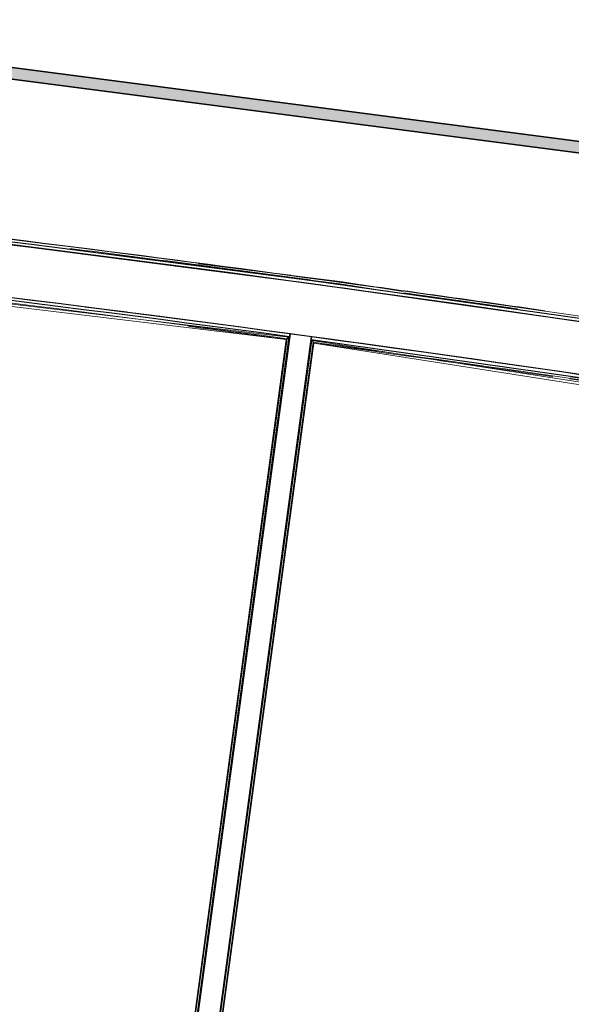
# Model space of a CAD drawing. Header units: millimetres. Extents: x 1909 to 61055, y -36590 to 14615.
# Tile 18 of 42: x 34776 to 37185, y -26952 to -22649. Entities that reach past the tile are written whole.
import ezdxf

# ---------------------------------------------------------------- set-up
doc = ezdxf.new("R2010")
doc.units = ezdxf.units.MM
for name, color, linetype, lineweight in [('A-FLOR', 7, 'Continuous', 25), ('A-FLOR-HRAL', 7, 'Continuous', 18), ('A-WALL', 7, 'Continuous', 25), ('CDC ELE', 7, 'Continuous', 18)]:
    doc.layers.add(name, color=color, linetype=linetype, lineweight=lineweight)

# ---------------------------------------------------------------- blocks, each defined once
blk = doc.blocks.new('Garde-corps - Garde-corps-508898-2021_015_1111_DCE_1_50_N0 FINI_SSI_GEN')
at = {"layer": 'A-FLOR-HRAL'}
for p, q in [((-2835.3, -23894.9), (-2862.6, -23890.6)), ((-2601.7, -23931.6), (-2626.3, -23927.7)), ((-2418.4, -23971.2), (-2492.4, -23959.6))]:
    blk.add_line(p, q, dxfattribs=at)
at = {"layer": 'A-FLOR-HRAL', "flags": 128}
for points in [[(-3207.5, -23836.4), (-3472.3, -23794.7), (-4103, -23715.4)], [(-3261.1, -23838.8), (-3484.1, -23803.7), (-3971.4, -23742.5)]]:
    blk.add_lwpolyline(points, dxfattribs=at)
at = {"layer": 'A-FLOR-HRAL'}
for radius, start, end in [(118006.4, 79.92167, 83.454356), (118008.1, 82.322783, 83.453521), (117996.2, 81.758305, 82.805017), (117999.2, 82.280219, 82.794814), (118008.1, 81.77784, 82.226571), (117999.2, 81.836438, 82.080297)]:
    blk.add_arc((-19463.8, -140716), radius, start, end, dxfattribs=at)
blk = doc.blocks.new('Garde-corps - Garde-corps-509925-2021_015_1111_DCE_1_50_N0 FINI_SSI_GEN')
at = {"layer": 'A-FLOR-HRAL'}
for p, q in [((-4438.5, -30189.6), (-3606.8, -24050.4)), ((-3606.8, -24050.4), (216.4, -24648)), ((-4430.5, -30183.5), (-3600.7, -24058.5)), ((-4428.6, -30182), (-3599.2, -24060.4)), ((-4426.7, -30180.6), (-3597.8, -24062.3)), ((-3599.2, -24060.4), (-3597.8, -24060.6)), ((-3597.8, -24062.3), (214.7, -24658.4)), ((-2480.8, -24218), (-2420, -24226.8)), ((-2479.9, -24206.1), (-2389.2, -24219.4)), ((-2478.1, -24209.4), (-2387.5, -24222.7))]:
    blk.add_line(p, q, dxfattribs=at)
at = {"layer": 'A-FLOR-HRAL', "flags": 128}
blk.add_lwpolyline([(-3600.7, -24058.5), (-3603.7, -24054.4), (-3606.8, -24050.4)], dxfattribs=at)
at = {"layer": 'A-FLOR-HRAL'}
for radius, start, end in [(117731.1, 80.376571, 82.256375), (117727.7, 81.741823, 82.254731)]:
    blk.add_arc((-19463.8, -140716), radius, start, end, dxfattribs=at)
for points, knots in [([(-3606.8, -24050.4), (-3606.8, -24050.4), (-3606.8, -24050.4), (-3606.8, -24050.4), (-3606.9, -24050.3), (-3606.9, -24050.2), (-3607, -24050.2), (-3607, -24050.1), (-3607.1, -24050), (-3607.2, -24049.9), (-3607.3, -24049.8), (-3607.4, -24049.6), (-3607.5, -24049.5), (-3607.6, -24049.4), (-3607.7, -24049.2), (-3607.8, -24049.1), (-3607.9, -24048.9), (-3608, -24048.8), (-3608.2, -24048.6), (-3608.4, -24048.2), (-3608.8, -24047.7), (-3609.2, -24047.3), (-3609.3, -24047.1)], [0, 0, 0, 0, 0.071429, 0.107143, 0.142857, 0.178571, 0.214286, 0.25, 0.285714, 0.321429, 0.357143, 0.392857, 0.428571, 0.464286, 0.5, 0.535714, 0.571429, 0.607143, 0.642857, 0.714286, 0.857143, 1, 1, 1, 1]), ([(-3597.8, -24062.3), (-3597.8, -24062.3), (-3597.8, -24062.2), (-3597.9, -24062.2), (-3597.9, -24062), (-3598, -24061.9), (-3598.2, -24061.7), (-3598.3, -24061.5), (-3598.5, -24061.3), (-3598.7, -24061.1), (-3598.8, -24060.9), (-3599, -24060.7), (-3599.1, -24060.5), (-3599.2, -24060.4)], [0.075, 0.075, 0.075, 0.075, 0.15, 0.2125, 0.275, 0.35, 0.425, 0.5, 0.6, 0.7, 0.775, 0.85, 1, 1, 1, 1])]:
    blk.add_open_spline(points, degree=3, knots=knots, dxfattribs=at)
blk = doc.blocks.new('Garde-corps - Garde-corps-510088-2021_015_1111_DCE_1_50_N0 FINI_SSI_GEN')
at = {"layer": 'A-FLOR-HRAL'}
for p, q in [((-7307.1, -23617.6), (-3718.7, -24045.9)), ((-7306.1, -23607.1), (-3706.9, -24036.9)), ((-3718.7, -24045.9), (-4547.6, -30164.2)), ((-3716.8, -24044.5), (-4546.2, -30166.1)), ((-3714.9, -24043), (-4544.7, -30168.1)), ((-3706.9, -24036.9), (-4538.6, -30176.1)), ((-3758, -24038.9), (-3716.8, -24044.5))]:
    blk.add_line(p, q, dxfattribs=at)
at = {"layer": 'A-FLOR-HRAL', "flags": 128}
for points in [[(-3718.7, -24045.9), (-3718.7, -24045.9), (-3718.6, -24045.8), (-3718.4, -24045.7), (-3718.2, -24045.5), (-3718, -24045.3), (-3717.8, -24045.2), (-3717.5, -24045), (-3717.3, -24044.8), (-3717, -24044.6), (-3716.8, -24044.5)], [(-3714.9, -24043), (-3710.9, -24039.9), (-3706.9, -24036.9)], [(-3706.9, -24036.9), (-3706.7, -24036.8), (-3706.4, -24036.5), (-3705.9, -24036.2), (-3705.4, -24035.7), (-3704.8, -24035.3), (-3704.1, -24034.8), (-3703.5, -24034.3)]]:
    blk.add_lwpolyline(points, dxfattribs=at)
at = {"layer": 'A-FLOR-HRAL'}
for radius, start, end in [(117731.1, 82.312464, 84.07301), (117727.7, 82.314108, 82.523265)]:
    blk.add_arc((-19463.8, -140716), radius, start, end, dxfattribs=at)
blk = doc.blocks.new('B02_ARC_rvt-1-2021_015_1111_DCE_1_50_N0 FINI_SSI_GEN')
at = {"layer": 'A-FLOR'}
for p, q in [((-3480.6, -23819.9), (-3389.8, -23832.3)), ((-4415.7, -23927.7), (-4596.3, -23904.6)), ((-2754.1, -24153.8), (-2851.5, -24139.9))]:
    blk.add_line(p, q, dxfattribs=at)
at = {"layer": 'A-WALL'}
for p, q in [((-3701.8, -24021.9), (-4536, -30179.4)), ((-4441.9, -30192.2), (-3607.7, -24034.7)), ((-3703.5, -24034.3), (-3701.8, -24021.9)), ((-3607.7, -24034.7), (-3701.8, -24021.9)), ((-3607.7, -24034.7), (-3609.4, -24047.1))]:
    blk.add_line(p, q, dxfattribs=at)
at = {"layer": 'A-WALL', "flags": 128}
for points in [[(1174.9, -24538.7), (-20, -24332.8), (-1217, -24139.1), (-2415.9, -23957.8), (-3616.5, -23788.7), (-4818.9, -23632.1), (-6022.8, -23487.8)], [(-6036.5, -23498.8), (-4832.7, -23642.9), (-3630.5, -23799.5), (-2429.9, -23968.3), (-1231.2, -24149.5), (-34.3, -24343), (1160.5, -24548.8)], [(-3609.4, -24047.1), (-2456.4, -24209.5), (-1305.1, -24383.4), (-155.6, -24568.7), (197, -24627.8)]]:
    blk.add_lwpolyline(points, dxfattribs=at)
at = {"layer": 'A-WALL'}
for radius, start, end in [(117741.2, 82.307532, 84.075214), (117753.7, 82.307532, 84.07524), (117753.7, 79.971797, 82.261307)]:
    blk.add_arc((-19463.8, -140716), radius, start, end, dxfattribs=at)
at = {"layer": 'A-FLOR-HRAL', "lineweight": 18}
for name in ['Garde-corps - Garde-corps-508898-2021_015_1111_DCE_1_50_N0 FINI_SSI_GEN', 'Garde-corps - Garde-corps-510088-2021_015_1111_DCE_1_50_N0 FINI_SSI_GEN', 'Garde-corps - Garde-corps-509925-2021_015_1111_DCE_1_50_N0 FINI_SSI_GEN']:
    blk.add_blockref(name, (0, 0), dxfattribs=at)
blk = doc.blocks.new('B02_DC_STR_rvt-1-2021_015_1111_DCE_1_50_N0 FINI_SSI_GEN')
at = {"layer": 'A-WALL', "flags": 128}
blk.add_lwpolyline([(1160.5, -24548.8), (136.5, -24371.7), (-889, -24203.6), (-1915.9, -24044.5), (-2944.2, -23894.5), (-3973.8, -23753.5), (-5004.6, -23621.6), (-6036.5, -23498.8)], dxfattribs=at)
at = {"layer": 'A-WALL'}
blk.add_arc((-19463.8, -140716), 117753.7, 79.933278, 84.1092, dxfattribs=at)
blk = doc.blocks.new('B02_SSI_rvt-1-2021_015_1111_DCE_1_50_N0 FINI_SSI_GEN')
at = {"layer": 'CDC ELE', "lineweight": 5, "true_color": 0xff0000}
blk.add_hatch(color=1, dxfattribs=at).paths.add_polyline_path([(-2387.5, -23237.9), (-2381, -23188.3), (-6520.5, -22648.9), (-6526.9, -22698.5), (-2991.7, -23159.1)])
at = {"layer": 'CDC ELE', "color": 8, "lineweight": 35, "true_color": 0x808080}
for p, q in [((-6520.5, -22648.9), (-2381, -23188.3)), ((-6526.9, -22698.5), (-2387.5, -23237.9))]:
    blk.add_line(p, q, dxfattribs=at)

msp = doc.modelspace()

# ---------------------------------------------------------------- block references
at = {"lineweight": 5}
for name in ['B02_DC_STR_rvt-1-2021_015_1111_DCE_1_50_N0 FINI_SSI_GEN', 'B02_ARC_rvt-1-2021_015_1111_DCE_1_50_N0 FINI_SSI_GEN']:
    msp.add_blockref(name, (39658.7, 0), dxfattribs=at)

# ---------------------------------------------------------------- next in the draw order: block references
msp.add_blockref('B02_SSI_rvt-1-2021_015_1111_DCE_1_50_N0 FINI_SSI_GEN', (39658.7, 0), dxfattribs=at)

doc.saveas('drawing.dxf')
